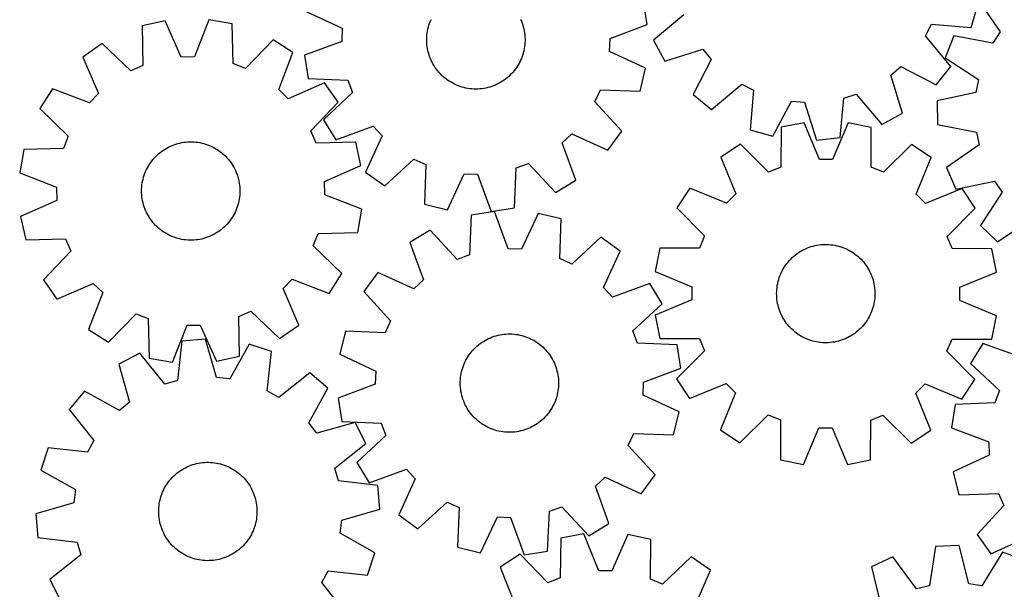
# Model space of a CAD drawing. Header units: millimetres. Extents: x 7 to 1243, y 7 to 1303.
# Tile 3 of 20: x 7 to 487, y 509 to 787. Entities that reach past the tile are written whole.
import ezdxf

# ---------------------------------------------------------------- set-up
doc = ezdxf.new("R2010")
doc.units = ezdxf.units.MM
doc.layers.add('CUT', color=7, linetype='CONTINUOUS', true_color=0x000000)

msp = doc.modelspace()

# ---------------------------------------------------------------- linework, layer by layer
at = {"layer": 'CUT'}
for p, q in [((313.061535, 784.827626), (311.244437, 796.219887)), ((471.230037, 783.327169), (474.461543, 794.401592)), ((474.480716, 797.186962), (485.385071, 781.170175)), ((146.549361, 791.187987), (164.126675, 783.034434)), ((330.946655, 789.612481), (316.142806, 777.110942)), ((77.703396, 786.662642), (66.440016, 784.168303)), ((66.440016, 784.168303), (66.79149, 764.795154)), ((85.564229, 768.952483), (77.703396, 786.662642)), ((99.081622, 787.124244), (91.992559, 769.091285)), ((110.442171, 785.118404), (99.081622, 787.124244)), ((110.927249, 765.74814), (110.442171, 785.118404)), ((206.231936, 783.598025), (206.507123, 784.537689)), ((206.507123, 784.537689), (206.820409, 785.465346)), ((206.820409, 785.465346), (207.171271, 786.379452)), ((207.171271, 786.379452), (207.559127, 787.278486)), ((251.221452, 787.309417), (251.610581, 786.410933)), ((251.610581, 786.410933), (251.962739, 785.497324)), ((251.962739, 785.497324), (252.277339, 784.570112)), ((252.277339, 784.570112), (252.553857, 783.63084)), ((252.553857, 783.63084), (252.791833, 782.68107)), ((294.913454, 778.038696), (313.061535, 784.827626)), ((448.951537, 779.252712), (451.922213, 784.955148)), ((451.922213, 784.955148), (471.230037, 783.327169)), ((164.126675, 783.034434), (163.881251, 776.609291)), ((205.44125, 778.774904), (205.520366, 779.750832)), ((205.520366, 779.750832), (205.639224, 780.722721)), ((205.639224, 780.722721), (205.797625, 781.688953)), ((205.797625, 781.688953), (205.995305, 782.64792)), ((205.995305, 782.64792), (206.231936, 783.598025)), ((252.791833, 782.68107), (252.990872, 781.722384)), ((252.990872, 781.722384), (253.150641, 780.756377)), ((253.150641, 780.756377), (253.270876, 779.784658)), ((253.270876, 779.784658), (253.351375, 778.808843)), ((461.35068, 764.362995), (448.951537, 779.252712)), ((462.817352, 779.264698), (458.532204, 768.553817)), ((481.877953, 775.781036), (462.817352, 779.264698)), ((485.385071, 781.170175), (481.877953, 775.781036)), ((46.865758, 775.560745), (37.414293, 768.945967)), ((60.905605, 762.206903), (46.865758, 775.560745)), ((130.369723, 777.363776), (116.919369, 763.416361)), ((140.0979, 771.163127), (130.369723, 777.363776)), ((163.881251, 776.609291), (145.733169, 769.820361)), ((205.402005, 777.796561), (205.44125, 778.774904)), ((205.402699, 776.817431), (205.402005, 777.796561)), ((205.443329, 775.839145), (205.402699, 776.817431)), ((205.523829, 774.86333), (205.443329, 775.839145)), ((205.644063, 773.89161), (205.523829, 774.86333)), ((253.274338, 774.897156), (253.155481, 773.925267)), ((253.353455, 775.873084), (253.274338, 774.897156)), ((253.351375, 778.808843), (253.392006, 777.830556)), ((253.392699, 776.851427), (253.353455, 775.873084)), ((253.392006, 777.830556), (253.392699, 776.851427)), ((294.668029, 771.613554), (294.913454, 778.038696)), ((316.142806, 777.110942), (321.688586, 766.995123)), ((133.133375, 753.081705), (140.0979, 771.163127)), ((145.733169, 769.820361), (147.550268, 758.4281)), ((205.803833, 772.925603), (205.644063, 773.89161)), ((206.002872, 771.966917), (205.803833, 772.925603)), ((206.240848, 771.017148), (206.002872, 771.966917)), ((206.517366, 770.077875), (206.240848, 771.017148)), ((206.831966, 769.150663), (206.517366, 770.077875)), ((252.287582, 770.110299), (251.974296, 769.182642)), ((252.562769, 771.049962), (252.287582, 770.110299)), ((252.7994, 772.000068), (252.562769, 771.049962)), ((252.99708, 772.959035), (252.7994, 772.000068)), ((253.155481, 773.925267), (252.99708, 772.959035)), ((312.245344, 763.46), (294.668029, 771.613554)), ((321.688586, 766.995123), (340.189837, 772.752389)), ((340.189837, 772.752389), (344.321373, 767.825615)), ((37.414293, 768.945967), (45.152797, 751.182015)), ((66.79149, 764.795154), (60.905605, 762.206903)), ((91.992559, 769.091285), (85.564229, 768.952483)), ((116.919369, 763.416361), (110.927249, 765.74814)), ((207.184123, 768.237055), (206.831966, 769.150663)), ((207.573253, 767.338571), (207.184123, 768.237055)), ((207.998706, 766.456707), (207.573253, 767.338571)), ((208.459775, 765.59293), (207.998706, 766.456707)), ((208.955693, 764.748678), (208.459775, 765.59293)), ((209.485634, 763.925357), (208.955693, 764.748678)), ((249.856808, 764.777652), (249.328034, 763.953581)), ((250.351529, 765.622606), (249.856808, 764.777652)), ((250.811374, 766.487035), (250.351529, 765.622606)), ((251.235577, 767.369501), (250.811374, 766.487035)), ((251.623433, 768.268535), (251.235577, 767.369501)), ((251.974296, 769.182642), (251.623433, 768.268535)), ((344.321373, 767.825615), (335.428532, 750.610512)), ((458.532204, 768.553817), (474.735873, 757.929151)), ((210.048716, 763.124337), (209.485634, 763.925357)), ((210.644002, 762.34695), (210.048716, 763.124337)), ((211.270501, 761.594491), (210.644002, 762.34695)), ((211.92717, 760.868213), (211.270501, 761.594491)), ((212.612917, 760.169323), (211.92717, 760.868213)), ((213.3266, 759.498986), (212.612917, 760.169323)), ((246.206076, 760.19312), (245.493343, 759.521773)), ((246.890831, 760.892981), (246.206076, 760.19312)), ((247.546471, 761.620189), (246.890831, 760.892981)), ((248.171903, 762.373535), (247.546471, 761.620189)), ((248.766087, 763.151764), (248.171903, 762.373535)), ((249.328034, 763.953581), (248.766087, 763.151764)), ((309.564494, 752.239549), (312.245344, 763.46)), ((431.985282, 760.129511), (436.912056, 764.261047)), ((437.742549, 741.62826), (431.985282, 760.129511)), ((436.912056, 764.261047), (454.12716, 755.368206)), ((454.12716, 755.368206), (461.35068, 764.362995)), ((155.54099, 756.372841), (137.777038, 748.634337)), ((147.550268, 758.4281), (166.909819, 757.621746)), ((162.155768, 746.921376), (155.54099, 756.372841)), ((166.909819, 757.621746), (169.141872, 751.591768)), ((214.067031, 758.858317), (213.3266, 759.498986)), ((214.832977, 758.248382), (214.067031, 758.858317)), ((215.623165, 757.670196), (214.832977, 758.248382)), ((216.436279, 757.124722), (215.623165, 757.670196)), ((217.270964, 756.612868), (216.436279, 757.124722)), ((218.125834, 756.135486), (217.270964, 756.612868)), ((218.999463, 755.69337), (218.125834, 756.135486)), ((219.890399, 755.287255), (218.999463, 755.69337)), ((220.797158, 754.917819), (219.890399, 755.287255)), ((221.718231, 754.585676), (220.797158, 754.917819)), ((238.029283, 754.930026), (237.108681, 754.596578)), ((238.935518, 755.300747), (238.029283, 754.930026)), ((239.825877, 755.708123), (238.935518, 755.300747)), ((240.698879, 756.151477), (239.825877, 755.708123)), ((241.553071, 756.63007), (240.698879, 756.151477)), ((242.387031, 757.143106), (241.553071, 756.63007)), ((243.199371, 757.689731), (242.387031, 757.143106)), ((243.988739, 758.269035), (243.199371, 757.689731)), ((244.753821, 758.880055), (243.988739, 758.269035)), ((245.493343, 759.521773), (244.753821, 758.880055)), ((344.423321, 743.386992), (359.313038, 755.786134)), ((359.313038, 755.786134), (365.015474, 752.815459)), ((474.735873, 757.929151), (473.558053, 751.60812)), ((22.624007, 753.502877), (16.423359, 743.7747)), ((40.705429, 746.538352), (22.624007, 753.502877)), ((45.152797, 751.182015), (40.705429, 746.538352)), ((137.777038, 748.634337), (133.133375, 753.081705)), ((169.141872, 751.591768), (154.973242, 738.374645)), ((222.652085, 754.291378), (221.718231, 754.585676)), ((223.597167, 754.035416), (222.652085, 754.291378)), ((224.551902, 753.818216), (223.597167, 754.035416)), ((225.514702, 753.640138), (224.551902, 753.818216)), ((226.483964, 753.50148), (225.514702, 753.640138)), ((227.458075, 753.402472), (226.483964, 753.50148)), ((228.435414, 753.343279), (227.458075, 753.402472)), ((229.414354, 753.324), (228.435414, 753.343279)), ((230.393266, 753.344666), (229.414354, 753.324)), ((231.37052, 753.405244), (230.393266, 753.344666)), ((232.34449, 753.505631), (231.37052, 753.405244)), ((233.313554, 753.645663), (232.34449, 753.505631)), ((234.276101, 753.825104), (233.313554, 753.645663)), ((235.230527, 754.043657), (234.276101, 753.825104)), ((236.175245, 754.300958), (235.230527, 754.043657)), ((237.108681, 754.596578), (236.175245, 754.300958)), ((287.514304, 747.070228), (290.199843, 752.912366)), ((290.199843, 752.912366), (309.564494, 752.239549)), ((335.428532, 750.610512), (344.423321, 743.386992)), ((365.015474, 752.815459), (363.387495, 733.507634)), ((408.992375, 748.954682), (415.125191, 750.886329)), ((415.125191, 750.886329), (427.62673, 736.08248)), ((473.558053, 751.60812), (454.615214, 747.532428)), ((148.801926, 732.881529), (162.155768, 746.921376)), ((300.633395, 732.81078), (287.514304, 747.070228)), ((374.461918, 730.276129), (383.473276, 747.429491)), ((383.473276, 747.429491), (389.878468, 746.867173)), ((389.878468, 746.867173), (395.763197, 728.406068)), ((407.231273, 729.658544), (408.992375, 748.954682)), ((454.615214, 747.532428), (454.75513, 735.997009)), ((16.423359, 743.7747), (30.370773, 730.324346)), ((427.62673, 736.08248), (437.742549, 741.62826)), ((154.973242, 738.374645), (161.011652, 728.544941)), ((389.711215, 736.900355), (378.392386, 734.671098)), ((397.154155, 719.010552), (389.711215, 736.900355)), ((411.094385, 736.859999), (403.583972, 718.998417)), ((422.404719, 734.588035), (411.094385, 736.859999)), ((454.75513, 735.997009), (473.791252, 732.381973)), ((151.390177, 726.995644), (148.801926, 732.881529)), ((161.011652, 728.544941), (179.206123, 735.208546)), ((179.206123, 735.208546), (183.575843, 730.491743)), ((271.5128, 727.132764), (276.229603, 731.502485)), ((276.229603, 731.502485), (293.862733, 723.470352)), ((293.862733, 723.470352), (300.633395, 732.81078)), ((363.387495, 733.507634), (374.461918, 730.276129)), ((378.392386, 734.671098), (378.289, 715.295038)), ((422.434968, 715.211722), (422.404719, 734.588035)), ((473.791252, 732.381973), (475.122042, 726.09137)), ((30.370773, 730.324346), (28.038994, 724.332226)), ((81.135959, 725.822275), (82.050071, 726.173123)), ((82.050071, 726.173123), (82.977733, 726.486395)), ((82.977733, 726.486395), (83.9174, 726.761568)), ((83.9174, 726.761568), (84.86751, 726.998184)), ((84.86751, 726.998184), (85.82648, 727.19585)), ((85.82648, 727.19585), (86.792714, 727.354236)), ((86.792714, 727.354236), (87.764605, 727.473078)), ((87.764605, 727.473078), (88.740534, 727.55218)), ((88.740534, 727.55218), (89.718878, 727.59141)), ((89.718878, 727.59141), (90.698007, 727.590701)), ((90.698007, 727.590701), (91.676293, 727.550056)), ((91.676293, 727.550056), (92.652107, 727.469542)), ((92.652107, 727.469542), (93.623825, 727.349292)), ((93.623825, 727.349292), (94.589829, 727.189508)), ((94.589829, 727.189508), (95.548512, 726.990455)), ((95.548512, 726.990455), (96.498278, 726.752464)), ((96.498278, 726.752464), (97.437546, 726.475931)), ((97.437546, 726.475931), (98.364753, 726.161317)), ((98.364753, 726.161317), (99.278356, 725.809146)), ((170.763326, 727.347119), (151.390177, 726.995644)), ((173.257665, 716.083738), (170.763326, 727.347119)), ((183.575843, 730.491743), (175.543711, 712.858613)), ((278.176405, 708.938293), (271.5128, 727.132764)), ((358.621469, 726.525397), (349.017334, 720.134305)), ((372.34398, 712.845665), (358.621469, 726.525397)), ((395.763197, 728.406068), (407.231273, 729.658544)), ((442.144749, 726.367766), (428.3707, 712.739926)), ((451.724692, 719.940467), (442.144749, 726.367766)), ((475.122042, 726.09137), (459.180841, 715.07681)), ((8.66873, 723.847148), (6.66289, 712.486599)), ((28.038994, 724.332226), (8.66873, 723.847148)), ((73.760332, 721.089785), (74.487551, 721.745414)), ((74.487551, 721.745414), (75.240906, 722.370835)), ((75.240906, 722.370835), (76.019144, 722.965007)), ((76.019144, 722.965007), (76.82097, 723.526941)), ((76.82097, 723.526941), (77.645049, 724.055702)), ((77.645049, 724.055702), (78.49001, 724.550411)), ((78.49001, 724.550411), (79.354446, 725.010242)), ((79.354446, 725.010242), (80.236919, 725.434432)), ((80.236919, 725.434432), (81.135959, 725.822275)), ((99.278356, 725.809146), (100.176834, 725.420003)), ((100.176834, 725.420003), (101.058692, 724.994536)), ((101.058692, 724.994536), (101.922462, 724.533454)), ((101.922462, 724.533454), (102.766706, 724.037523)), ((102.766706, 724.037523), (103.590019, 723.50757)), ((103.590019, 723.50757), (104.391031, 722.944475)), ((104.391031, 722.944475), (105.168408, 722.349178)), ((105.168408, 722.349178), (105.920858, 721.722667)), ((105.920858, 721.722667), (106.647126, 721.065987)), ((69.49734, 715.75209), (70.010389, 716.586042)), ((70.010389, 716.586042), (70.557026, 717.398374)), ((70.557026, 717.398374), (71.136343, 718.187733)), ((71.136343, 718.187733), (71.747374, 718.952805)), ((71.747374, 718.952805), (72.389103, 719.692318)), ((72.389103, 719.692318), (73.060462, 720.40504)), ((73.060462, 720.40504), (73.760332, 721.089785)), ((106.647126, 721.065987), (107.346005, 720.380229)), ((107.346005, 720.380229), (108.016332, 719.666536)), ((108.016332, 719.666536), (108.65699, 718.926096)), ((108.65699, 718.926096), (109.266913, 718.16014)), ((109.266913, 718.16014), (109.845086, 717.369943)), ((109.845086, 717.369943), (110.390548, 716.556821)), ((110.390548, 716.556821), (110.902389, 715.722127)), ((184.884139, 706.087951), (199.143587, 719.207042)), ((199.143587, 719.207042), (204.985724, 716.521503)), ((204.985724, 716.521503), (204.312908, 697.156852)), ((249.0996, 714.83646), (255.129578, 717.068513)), ((255.129578, 717.068513), (268.346701, 702.899883)), ((349.017334, 720.134305), (356.336715, 702.193595)), ((403.583972, 718.998417), (397.154155, 719.010552)), ((444.337644, 702.027512), (451.724692, 719.940467)), ((6.66289, 712.486599), (24.695849, 705.397536)), ((67.463781, 711.307731), (67.797243, 712.228328)), ((67.797243, 712.228328), (68.167977, 713.134557)), ((68.167977, 713.134557), (68.575367, 714.02491)), ((68.575367, 714.02491), (69.018734, 714.897906)), ((69.018734, 714.897906), (69.49734, 715.75209)), ((110.902389, 715.722127), (111.379758, 714.867251)), ((111.379758, 714.867251), (111.821861, 713.993615)), ((111.821861, 713.993615), (112.227962, 713.102673)), ((112.227962, 713.102673), (112.597384, 712.195908)), ((112.597384, 712.195908), (112.929514, 711.27483)), ((155.547506, 708.222905), (173.257665, 716.083738)), ((175.543711, 712.858613), (184.884139, 706.087951)), ((215.533359, 694.476002), (223.686912, 712.053317)), ((223.686912, 712.053317), (230.112055, 711.807892)), ((230.112055, 711.807892), (236.900985, 693.659811)), ((248.293246, 695.476909), (249.0996, 714.83646)), ((378.289, 715.295038), (372.34398, 712.845665)), ((428.3707, 712.739926), (422.434968, 715.211722)), ((459.180841, 715.07681), (463.72452, 704.473016)), ((66.372761, 706.543556), (66.512807, 707.512619)), ((66.512807, 707.512619), (66.692263, 708.475162)), ((66.692263, 708.475162), (66.910831, 709.429586)), ((66.910831, 709.429586), (67.168146, 710.374299)), ((67.168146, 710.374299), (67.463781, 711.307731)), ((112.929514, 711.27483), (113.223797, 710.340971)), ((113.223797, 710.340971), (113.479745, 709.395886)), ((113.479745, 709.395886), (113.696931, 708.441147)), ((113.696931, 708.441147), (113.874994, 707.478345)), ((113.874994, 707.478345), (114.013637, 706.509081)), ((155.686308, 701.794575), (155.547506, 708.222905)), ((268.346701, 702.899883), (278.176405, 708.938293)), ((463.72452, 704.473016), (482.695017, 708.417967)), ((482.695017, 708.417967), (486.331817, 703.115479)), ((24.695849, 705.397536), (24.834651, 698.969206)), ((66.191085, 703.613423), (66.211766, 704.592334)), ((66.210349, 702.634483), (66.191085, 703.613423)), ((66.269527, 701.657143), (66.210349, 702.634483)), ((66.211766, 704.592334), (66.272358, 705.569588)), ((66.272358, 705.569588), (66.372761, 706.543556)), ((114.013637, 706.509081), (114.11263, 705.534968)), ((114.170391, 702.599777), (114.109799, 701.622523)), ((114.11263, 705.534968), (114.171808, 704.557628)), ((114.191072, 703.578688), (114.170391, 702.599777)), ((114.171808, 704.557628), (114.191072, 703.578688)), ((333.868613, 705.042656), (327.441315, 695.462713)), ((351.781568, 697.655609), (333.868613, 705.042656)), ((356.336715, 702.193595), (351.781568, 697.655609)), ((448.87563, 697.472365), (444.337644, 702.027512)), ((466.81634, 704.791746), (448.87563, 697.472365)), ((473.207433, 695.187612), (466.81634, 704.791746)), ((486.331817, 703.115479), (475.819156, 686.83892)), ((24.834651, 698.969206), (7.124492, 691.108373)), ((66.36852, 700.68303), (66.269527, 701.657143)), ((66.507164, 699.713766), (66.36852, 700.68303)), ((66.685226, 698.750964), (66.507164, 699.713766)), ((66.902412, 697.796225), (66.685226, 698.750964)), ((67.15836, 696.85114), (66.902412, 697.796225)), ((113.471326, 697.762526), (113.214011, 696.817812)), ((113.689894, 698.716949), (113.471326, 697.762526)), ((113.86935, 699.679492), (113.689894, 698.716949)), ((114.009396, 700.648555), (113.86935, 699.679492)), ((114.109799, 701.622523), (114.009396, 700.648555)), ((173.719267, 694.705512), (155.686308, 701.794575)), ((204.312908, 697.156852), (215.533359, 694.476002)), ((67.452644, 695.917281), (67.15836, 696.85114)), ((67.784773, 694.996203), (67.452644, 695.917281)), ((68.154195, 694.089438), (67.784773, 694.996203)), ((68.560296, 693.198496), (68.154195, 694.089438)), ((69.002399, 692.32486), (68.560296, 693.198496)), ((69.479768, 691.469984), (69.002399, 692.32486)), ((111.363423, 692.294205), (110.884817, 691.440021)), ((111.80679, 693.167201), (111.363423, 692.294205)), ((112.21418, 694.057554), (111.80679, 693.167201)), ((112.584914, 694.963783), (112.21418, 694.057554)), ((112.918376, 695.88438), (112.584914, 694.963783)), ((113.214011, 696.817812), (112.918376, 695.88438)), ((171.713427, 683.344963), (173.719267, 694.705512)), ((238.492775, 693.587828), (227.095645, 691.801523)), ((236.900985, 693.659811), (248.293246, 695.476909)), ((245.232636, 675.421466), (238.492775, 693.587828)), ((259.858118, 692.713894), (251.657092, 675.158679)), ((271.071282, 690.002732), (259.858118, 692.713894)), ((327.441315, 695.462713), (341.069154, 681.688665)), ((459.5277, 681.4651), (473.207433, 695.187612)), ((7.124492, 691.108373), (9.618831, 679.844992)), ((69.991609, 690.63529), (69.479768, 691.469984)), ((70.537071, 689.822168), (69.991609, 690.63529)), ((71.115244, 689.031971), (70.537071, 689.822168)), ((71.725168, 688.266015), (71.115244, 689.031971)), ((72.365826, 687.525575), (71.725168, 688.266015)), ((73.036152, 686.811882), (72.365826, 687.525575)), ((107.993054, 687.499793), (107.321695, 686.787071)), ((108.634783, 688.239306), (107.993054, 687.499793)), ((109.245814, 689.004378), (108.634783, 688.239306)), ((109.825131, 689.793737), (109.245814, 689.004378)), ((110.371768, 690.606069), (109.825131, 689.793737)), ((110.884817, 691.440021), (110.371768, 690.606069)), ((227.095645, 691.801523), (226.236975, 672.444222)), ((270.346136, 670.639969), (271.071282, 690.002732)), ((484.074865, 678.781082), (500.091652, 689.685437)), ((73.735031, 686.126124), (73.036152, 686.811882)), ((74.461299, 685.469444), (73.735031, 686.126124)), ((75.213749, 684.842933), (74.461299, 685.469444)), ((75.991126, 684.247636), (75.213749, 684.842933)), ((76.792138, 683.684541), (75.991126, 684.247636)), ((77.615451, 683.154588), (76.792138, 683.684541)), ((78.459695, 682.658657), (77.615451, 683.154588)), ((102.737108, 683.136409), (101.892147, 682.6417)), ((103.561187, 683.66517), (102.737108, 683.136409)), ((104.363013, 684.227104), (103.561187, 683.66517)), ((105.141251, 684.821276), (104.363013, 684.227104)), ((105.894606, 685.446697), (105.141251, 684.821276)), ((106.621825, 686.102326), (105.894606, 685.446697)), ((107.321695, 686.787071), (106.621825, 686.102326)), ((150.011384, 676.867765), (152.343163, 682.859885)), ((152.343163, 682.859885), (171.713427, 683.344963)), ((207.022202, 684.43277), (197.176216, 678.420947)), ((220.200987, 670.228474), (207.022202, 684.43277)), ((475.819156, 686.83892), (484.074865, 678.781082)), ((9.618831, 679.844992), (28.99198, 680.196467)), ((28.99198, 680.196467), (31.580231, 674.310582)), ((79.323465, 682.197575), (78.459695, 682.658657)), ((80.205323, 681.772108), (79.323465, 682.197575)), ((81.103801, 681.382965), (80.205323, 681.772108)), ((82.017404, 681.030794), (81.103801, 681.382965)), ((82.944611, 680.71618), (82.017404, 681.030794)), ((83.883879, 680.439647), (82.944611, 680.71618)), ((84.833645, 680.201656), (83.883879, 680.439647)), ((85.792328, 680.002603), (84.833645, 680.201656)), ((86.758332, 679.842819), (85.792328, 680.002603)), ((87.73005, 679.722569), (86.758332, 679.842819)), ((88.705864, 679.642055), (87.73005, 679.722569)), ((89.68415, 679.60141), (88.705864, 679.642055)), ((90.663279, 679.600701), (89.68415, 679.60141)), ((91.641623, 679.639931), (90.663279, 679.600701)), ((92.617552, 679.719033), (91.641623, 679.639931)), ((93.589443, 679.837875), (92.617552, 679.719033)), ((94.555677, 679.996261), (93.589443, 679.837875)), ((95.514647, 680.193927), (94.555677, 679.996261)), ((96.464757, 680.430543), (95.514647, 680.193927)), ((97.404424, 680.705716), (96.464757, 680.430543)), ((98.332086, 681.018988), (97.404424, 680.705716)), ((99.246198, 681.369836), (98.332086, 681.018988)), ((100.145238, 681.757679), (99.246198, 681.369836)), ((101.027711, 682.181869), (100.145238, 681.757679)), ((101.892147, 682.6417), (101.027711, 682.181869)), ((197.176216, 678.420947), (203.790627, 660.208534)), ((290.475845, 681.01916), (276.180995, 667.938652)), ((299.797941, 674.22328), (290.475845, 681.01916)), ((341.069154, 681.688665), (338.597358, 675.752933)), ((461.977073, 675.52008), (459.5277, 681.4651)), ((31.580231, 674.310582), (18.226389, 660.270735)), ((163.958799, 663.417411), (150.011384, 676.867765)), ((251.657092, 675.158679), (245.232636, 675.421466)), ((291.718185, 656.611921), (299.797941, 674.22328)), ((319.221046, 675.722683), (316.949082, 664.41235)), ((338.597358, 675.752933), (319.221046, 675.722683)), ((386.133272, 672.975977), (386.936822, 673.535442)), ((386.936822, 673.535442), (387.762524, 674.061666)), ((387.762524, 674.061666), (388.609003, 674.553772)), ((388.609003, 674.553772), (389.474849, 675.010943)), ((389.474849, 675.010943), (390.358623, 675.432416)), ((390.358623, 675.432416), (391.258852, 675.817491)), ((391.258852, 675.817491), (392.174039, 676.165526)), ((392.174039, 676.165526), (393.10266, 676.475943)), ((393.10266, 676.475943), (394.043169, 676.748224)), ((394.043169, 676.748224), (394.994002, 676.981916)), ((394.994002, 676.981916), (395.953575, 677.176631)), ((395.953575, 677.176631), (396.920293, 677.332044)), ((396.920293, 677.332044), (397.892544, 677.447897)), ((397.892544, 677.447897), (398.868712, 677.523996)), ((398.868712, 677.523996), (399.847172, 677.560216)), ((399.847172, 677.560216), (400.826295, 677.556495)), ((400.826295, 677.556495), (401.804451, 677.512841)), ((401.804451, 677.512841), (402.780012, 677.429325)), ((402.780012, 677.429325), (403.751355, 677.306087)), ((403.751355, 677.306087), (404.716864, 677.143332)), ((404.716864, 677.143332), (405.67493, 676.941331)), ((405.67493, 676.941331), (406.623959, 676.700419)), ((406.623959, 676.700419), (407.562372, 676.420999)), ((407.562372, 676.420999), (408.488607, 676.103534)), ((408.488607, 676.103534), (409.401123, 675.748554)), ((409.401123, 675.748554), (410.298399, 675.356649)), ((410.298399, 675.356649), (411.178944, 674.928472)), ((411.178944, 674.928472), (412.041292, 674.464734)), ((412.041292, 674.464734), (412.884006, 673.966209)), ((412.884006, 673.966209), (413.705685, 673.433726)), ((413.705685, 673.433726), (414.504961, 672.86817)), ((481.353134, 675.416694), (461.977073, 675.52008)), ((483.58239, 664.097866), (481.353134, 675.416694)), ((226.236975, 672.444222), (220.200987, 670.228474)), ((276.180995, 667.938652), (270.346136, 670.639969)), ((381.235798, 668.213745), (381.84918, 668.976935)), ((381.84918, 668.976935), (382.493181, 669.71447)), ((382.493181, 669.71447), (383.166728, 670.425123)), ((383.166728, 670.425123), (383.868702, 671.107712)), ((383.868702, 671.107712), (384.597934, 671.761101)), ((384.597934, 671.761101), (385.353209, 672.384201)), ((385.353209, 672.384201), (386.133272, 672.975977)), ((414.504961, 672.86817), (415.280504, 672.270484)), ((415.280504, 672.270484), (416.031022, 671.641662)), ((416.031022, 671.641662), (416.755267, 670.98275)), ((416.755267, 670.98275), (417.452033, 670.294846)), ((417.452033, 670.294846), (418.120161, 669.579095)), ((418.120161, 669.579095), (418.758539, 668.836687)), ((418.758539, 668.836687), (419.366103, 668.068858)), ((181.450673, 663.931333), (174.654793, 654.609236)), ((199.062032, 655.851577), (181.450673, 663.931333)), ((316.949082, 664.41235), (334.810664, 656.901936)), ((378.251902, 663.169725), (378.662029, 664.05882)), ((378.662029, 664.05882), (379.108079, 664.930448)), ((379.108079, 664.930448), (379.58931, 665.783156)), ((379.58931, 665.783156), (380.104922, 666.615526)), ((380.104922, 666.615526), (380.654056, 667.426172)), ((380.654056, 667.426172), (381.235798, 668.213745)), ((419.366103, 668.068858), (419.941843, 667.276887)), ((419.941843, 667.276887), (420.4848, 666.462091)), ((420.4848, 666.462091), (420.994072, 665.625827)), ((420.994072, 665.625827), (421.468809, 664.769486)), ((421.468809, 664.769486), (421.908222, 663.894494)), ((421.908222, 663.894494), (422.31158, 663.002307)), ((465.692587, 656.654925), (483.58239, 664.097866)), ((18.226389, 660.270735), (24.841167, 650.81927)), ((135.22936, 656.010096), (139.676728, 660.653759)), ((139.676728, 660.653759), (157.75815, 653.689234)), ((157.75815, 653.689234), (163.958799, 663.417411)), ((203.790627, 660.208534), (199.062032, 655.851577)), ((376.761863, 658.514891), (376.983365, 659.468638)), ((376.983365, 659.468638), (377.243585, 660.412555)), ((377.243585, 660.412555), (377.54209, 661.345074)), ((377.54209, 661.345074), (377.878382, 662.26464)), ((377.878382, 662.26464), (378.251902, 663.169725)), ((422.31158, 663.002307), (422.678212, 662.09441)), ((422.678212, 662.09441), (423.007506, 661.172314)), ((423.007506, 661.172314), (423.298915, 660.237555)), ((423.298915, 660.237555), (423.551955, 659.291687)), ((423.551955, 659.291687), (423.766203, 658.336285)), ((24.841167, 650.81927), (42.605119, 658.557774)), ((47.248782, 654.110406), (40.284257, 636.028984)), ((42.605119, 658.557774), (47.248782, 654.110406)), ((142.967864, 638.246144), (135.22936, 656.010096)), ((174.654793, 654.609236), (187.735301, 640.314386)), ((296.075142, 651.883326), (291.718185, 656.611921)), ((314.287555, 658.497737), (296.075142, 651.883326)), ((320.299379, 648.651751), (314.287555, 658.497737)), ((334.810664, 656.901936), (334.798529, 650.47212)), ((376.245731, 653.654717), (376.269423, 654.63356)), ((376.269423, 654.63356), (376.333022, 655.610622)), ((376.333022, 655.610622), (376.43642, 656.584277)), ((376.43642, 656.584277), (376.579446, 657.552904)), ((376.579446, 657.552904), (376.761863, 658.514891)), ((423.766203, 658.336285), (423.941303, 657.372939)), ((423.941303, 657.372939), (424.076964, 656.403253)), ((424.076964, 656.403253), (424.17296, 655.42884)), ((424.17296, 655.42884), (424.229132, 654.451323)), ((424.229132, 654.451323), (424.245385, 653.472328)), ((465.680452, 650.225109), (465.692587, 656.654925)), ((334.798529, 650.47212), (316.908726, 643.029179)), ((376.261984, 652.675722), (376.245731, 653.654717)), ((376.318155, 651.698205), (376.261984, 652.675722)), ((376.414151, 650.723792), (376.318155, 651.698205)), ((376.549813, 649.754106), (376.414151, 650.723792)), ((376.724913, 648.79076), (376.549813, 649.754106)), ((423.911669, 649.574141), (423.729253, 648.612153)), ((424.054696, 650.542768), (423.911669, 649.574141)), ((424.158094, 651.516423), (424.054696, 650.542768)), ((424.221692, 652.493485), (424.158094, 651.516423)), ((424.245385, 653.472328), (424.221692, 652.493485)), ((483.542034, 642.714695), (465.680452, 650.225109)), ((113.590667, 642.396957), (119.476552, 644.985208)), ((119.476552, 644.985208), (133.516399, 631.631366)), ((306.095082, 635.472966), (320.299379, 648.651751)), ((376.939161, 647.835358), (376.724913, 648.79076)), ((377.1922, 646.88949), (376.939161, 647.835358)), ((377.48361, 645.954731), (377.1922, 646.88949)), ((377.812904, 645.032635), (377.48361, 645.954731)), ((378.179535, 644.124738), (377.812904, 645.032635)), ((422.612734, 644.862405), (422.239213, 643.95732)), ((422.949026, 645.781971), (422.612734, 644.862405)), ((423.247531, 646.71449), (422.949026, 645.781971)), ((423.507751, 647.658407), (423.247531, 646.71449)), ((423.729253, 648.612153), (423.507751, 647.658407)), ((50.012434, 629.828335), (63.462788, 643.77575)), ((63.462788, 643.77575), (69.454908, 641.443971)), ((69.454908, 641.443971), (69.939987, 622.073707)), ((113.942142, 623.023808), (113.590667, 642.396957)), ((187.735301, 640.314386), (185.033984, 634.479528)), ((316.908726, 643.029179), (319.137982, 631.710351)), ((378.582893, 643.232551), (378.179535, 644.124738)), ((379.022307, 642.357559), (378.582893, 643.232551)), ((379.497044, 641.501218), (379.022307, 642.357559)), ((380.006315, 640.664954), (379.497044, 641.501218)), ((380.549273, 639.850158), (380.006315, 640.664954)), ((381.125013, 639.058187), (380.549273, 639.850158)), ((419.83706, 639.700873), (419.255318, 638.9133)), ((420.386193, 640.511519), (419.83706, 639.700873)), ((420.901805, 641.343889), (420.386193, 640.511519)), ((421.383037, 642.196597), (420.901805, 641.343889)), ((421.829087, 643.068225), (421.383037, 642.196597)), ((422.239213, 643.95732), (421.829087, 643.068225)), ((481.27007, 631.404362), (483.542034, 642.714695)), ((40.284257, 636.028984), (50.012434, 629.828335)), ((81.300536, 620.067867), (88.389598, 638.100826)), ((88.389598, 638.100826), (94.817928, 638.239628)), ((94.817928, 638.239628), (102.678761, 620.529469)), ((133.516399, 631.631366), (142.967864, 638.246144)), ((165.671221, 635.204674), (162.960059, 623.991509)), ((185.033984, 634.479528), (165.671221, 635.204674)), ((308.310831, 629.436978), (306.095082, 635.472966)), ((381.732577, 638.290358), (381.125013, 639.058187)), ((382.370954, 637.54795), (381.732577, 638.290358)), ((383.039082, 636.832199), (382.370954, 637.54795)), ((383.735848, 636.144295), (383.039082, 636.832199)), ((384.460094, 635.485383), (383.735848, 636.144295)), ((385.210612, 634.856561), (384.460094, 635.485383)), ((385.986155, 634.258875), (385.210612, 634.856561)), ((415.137906, 634.742844), (414.357844, 634.151068)), ((415.893182, 635.365944), (415.137906, 634.742844)), ((416.622413, 636.019333), (415.893182, 635.365944)), ((417.324387, 636.701922), (416.622413, 636.019333)), ((417.997935, 637.412575), (417.324387, 636.701922)), ((418.641936, 638.15011), (417.997935, 637.412575)), ((419.255318, 638.9133), (418.641936, 638.15011)), ((85.910848, 630.340147), (83.634144, 611.09803)), ((97.408327, 631.285368), (85.910848, 630.340147)), ((102.797056, 612.673436), (97.408327, 631.285368)), ((232.222734, 629.714376), (233.042059, 630.250475)), ((233.042059, 630.250475), (233.882568, 630.752708)), ((233.882568, 630.752708), (234.742864, 631.22024)), ((234.742864, 631.22024), (235.621514, 631.652294)), ((235.621514, 631.652294), (236.517055, 632.048148)), ((236.517055, 632.048148), (237.427997, 632.407146)), ((237.427997, 632.407146), (238.352825, 632.728688)), ((238.352825, 632.728688), (239.289998, 633.012241)), ((239.289998, 633.012241), (240.237956, 633.257331)), ((240.237956, 633.257331), (241.195123, 633.463552)), ((241.195123, 633.463552), (242.159905, 633.63056)), ((242.159905, 633.63056), (243.130695, 633.758076)), ((243.130695, 633.758076), (244.10588, 633.84589)), ((244.10588, 633.84589), (245.083834, 633.893853)), ((245.083834, 633.893853), (246.062931, 633.901888)), ((246.062931, 633.901888), (247.04154, 633.86998)), ((247.04154, 633.86998), (248.018034, 633.798182)), ((248.018034, 633.798182), (248.990787, 633.686614)), ((248.990787, 633.686614), (249.958179, 633.535462)), ((249.958179, 633.535462), (250.918602, 633.344978)), ((250.918602, 633.344978), (251.870455, 633.115477)), ((251.870455, 633.115477), (252.812155, 632.847343)), ((252.812155, 632.847343), (253.742135, 632.541021)), ((253.742135, 632.541021), (254.658846, 632.197021)), ((254.658846, 632.197021), (255.560763, 631.815917)), ((255.560763, 631.815917), (256.446385, 631.398341)), ((256.446385, 631.398341), (257.314237, 630.94499)), ((257.314237, 630.94499), (258.162876, 630.456618)), ((258.162876, 630.456618), (258.990888, 629.934038)), ((258.990888, 629.934038), (259.796897, 629.378118)), ((319.137982, 631.710351), (338.514043, 631.606965)), ((338.514043, 631.606965), (340.963416, 625.661945)), ((386.785431, 633.693319), (385.986155, 634.258875)), ((387.60711, 633.160836), (386.785431, 633.693319)), ((388.449824, 632.66231), (387.60711, 633.160836)), ((389.312171, 632.198573), (388.449824, 632.66231)), ((390.192716, 631.770396), (389.312171, 632.198573)), ((391.089993, 631.378491), (390.192716, 631.770396)), ((392.002508, 631.023511), (391.089993, 631.378491)), ((392.928743, 630.706046), (392.002508, 631.023511)), ((393.867157, 630.426626), (392.928743, 630.706046)), ((394.816186, 630.185714), (393.867157, 630.426626)), ((395.774252, 629.983713), (394.816186, 630.185714)), ((396.73976, 629.820958), (395.774252, 629.983713)), ((397.711103, 629.69772), (396.73976, 629.820958)), ((403.570823, 629.795001), (402.598571, 629.679148)), ((404.53754, 629.950414), (403.570823, 629.795001)), ((405.497114, 630.145129), (404.53754, 629.950414)), ((406.447947, 630.378821), (405.497114, 630.145129)), ((407.388456, 630.651102), (406.447947, 630.378821)), ((408.317077, 630.961519), (407.388456, 630.651102)), ((409.232264, 631.309554), (408.317077, 630.961519)), ((410.132493, 631.694629), (409.232264, 631.309554)), ((411.016266, 632.116102), (410.132493, 631.694629)), ((411.882113, 632.573273), (411.016266, 632.116102)), ((412.728591, 633.065379), (411.882113, 632.573273)), ((413.554293, 633.591603), (412.728591, 633.065379)), ((414.357844, 634.151068), (413.554293, 633.591603)), ((459.421962, 625.43838), (461.893757, 631.374112)), ((461.893757, 631.374112), (481.27007, 631.404362)), ((118.651951, 628.8461), (109.184912, 611.93996)), ((129.635957, 625.319476), (118.651951, 628.8461)), ((127.492016, 606.062116), (129.635957, 625.319476)), ((226.586009, 624.32462), (227.190184, 625.095118)), ((227.190184, 625.095118), (227.825284, 625.840332)), ((227.825284, 625.840332), (228.490252, 626.55902)), ((228.490252, 626.55902), (229.183981, 627.249987)), ((229.183981, 627.249987), (229.905315, 627.912083)), ((229.905315, 627.912083), (230.653056, 628.544206)), ((230.653056, 628.544206), (231.425957, 629.145304)), ((231.425957, 629.145304), (232.222734, 629.714376)), ((259.796897, 629.378118), (260.579559, 628.789786)), ((260.579559, 628.789786), (261.337572, 628.170019)), ((261.337572, 628.170019), (262.069676, 627.51985)), ((262.069676, 627.51985), (262.77465, 626.840361)), ((262.77465, 626.840361), (263.451323, 626.132682)), ((263.451323, 626.132682), (264.098567, 625.397991)), ((264.098567, 625.397991), (264.715306, 624.637512)), ((327.668132, 628.578308), (308.310831, 629.436978)), ((340.963416, 625.661945), (327.283683, 611.939433)), ((329.454436, 617.181178), (327.668132, 628.578308)), ((398.686665, 629.614204), (397.711103, 629.69772)), ((399.664821, 629.57055), (398.686665, 629.614204)), ((400.643944, 629.566829), (399.664821, 629.57055)), ((401.622403, 629.603049), (400.643944, 629.566829)), ((402.598571, 629.679148), (401.622403, 629.603049)), ((473.049801, 611.664332), (459.421962, 625.43838)), ((476.893005, 629.306391), (470.863266, 619.471366)), ((495.093346, 622.658834), (476.893005, 629.306391)), ((65.350831, 624.464153), (55.090266, 619.190987)), ((77.451846, 609.331147), (65.350831, 624.464153)), ((69.939987, 622.073707), (81.300536, 620.067867)), ((102.678761, 620.529469), (113.942142, 623.023808)), ((162.960059, 623.991509), (180.515274, 615.790483)), ((224.062307, 620.139095), (224.497861, 621.016015)), ((224.497861, 621.016015), (224.968821, 621.874439)), ((224.968821, 621.874439), (225.474402, 622.712939)), ((225.474402, 622.712939), (226.013764, 623.530119)), ((226.013764, 623.530119), (226.586009, 624.32462)), ((264.715306, 624.637512), (265.300512, 623.85251)), ((265.300512, 623.85251), (265.853212, 623.044291)), ((265.853212, 623.044291), (266.372486, 622.214201)), ((266.372486, 622.214201), (266.85747, 621.363621)), ((266.85747, 621.363621), (267.307357, 620.493968)), ((267.307357, 620.493968), (267.721397, 619.606688)), ((55.090266, 619.190987), (60.350505, 600.542333)), ((180.515274, 615.790483), (180.252487, 609.366028)), ((222.228835, 614.572754), (222.438871, 615.52909)), ((222.438871, 615.52909), (222.68774, 616.476064)), ((222.68774, 616.476064), (222.975028, 617.412099)), ((222.975028, 617.412099), (223.300257, 618.335636)), ((223.300257, 618.335636), (223.662884, 619.24514)), ((223.662884, 619.24514), (224.062307, 620.139095)), ((267.721397, 619.606688), (268.098901, 618.703258)), ((268.098901, 618.703258), (268.439242, 617.785182)), ((268.439242, 617.785182), (268.741853, 616.853988)), ((268.741853, 616.853988), (269.006229, 615.911226)), ((269.006229, 615.911226), (269.231932, 614.958465)), ((311.288075, 610.441317), (329.454436, 617.181178)), ((470.863266, 619.471366), (485.043546, 606.266743)), ((83.634144, 611.09803), (77.451846, 609.331147)), ((109.184912, 611.93996), (102.797056, 612.673436)), ((148.32904, 614.936304), (133.112936, 602.939946)), ((157.127358, 607.474731), (148.32904, 614.936304)), ((221.771089, 609.706733), (221.783028, 610.68579)), ((221.783028, 610.68579), (221.834892, 611.663545)), ((221.834892, 611.663545), (221.926593, 612.638371)), ((221.926593, 612.638371), (222.057981, 613.608646)), ((222.057981, 613.608646), (222.228835, 614.572754)), ((269.231932, 614.958465), (269.418585, 613.997291)), ((269.418585, 613.997291), (269.565878, 613.029303)), ((269.565878, 613.029303), (269.673565, 612.056113)), ((269.673565, 612.056113), (269.741468, 611.079341)), ((269.741468, 611.079341), (269.769473, 610.100612)), ((327.283683, 611.939433), (333.674775, 602.335299)), ((466.622503, 602.084389), (473.049801, 611.664332)), ((38.343932, 605.894299), (30.882359, 597.095981)), ((55.314963, 596.544083), (38.343932, 605.894299)), ((133.112936, 602.939946), (127.492016, 606.062116)), ((147.777142, 590.5037), (157.127358, 607.474731)), ((180.252487, 609.366028), (162.086125, 602.626167)), ((221.799094, 608.728004), (221.771089, 609.706733)), ((221.866996, 607.751231), (221.799094, 608.728004)), ((221.974684, 606.778041), (221.866996, 607.751231)), ((222.121977, 605.810054), (221.974684, 606.778041)), ((222.30863, 604.84888), (222.121977, 605.810054)), ((269.482581, 606.198699), (269.311727, 605.234591)), ((269.613968, 607.168973), (269.482581, 606.198699)), ((269.70567, 608.1438), (269.613968, 607.168973)), ((269.757533, 609.121555), (269.70567, 608.1438)), ((269.769473, 610.100612), (269.757533, 609.121555)), ((311.025287, 604.016861), (311.288075, 610.441317)), ((333.674775, 602.335299), (351.615485, 609.65468)), ((351.615485, 609.65468), (356.153472, 605.099532)), ((444.1544, 604.93345), (448.709548, 609.471436)), ((448.709548, 609.471436), (466.622503, 602.084389)), ((485.043546, 606.266743), (482.816812, 600.234799)), ((162.086125, 602.626167), (163.87243, 591.229036)), ((222.534332, 603.896119), (222.30863, 604.84888)), ((222.798709, 602.953357), (222.534332, 603.896119)), ((223.101319, 602.022163), (222.798709, 602.953357)), ((223.44166, 601.104087), (223.101319, 602.022163)), ((223.819165, 600.200657), (223.44166, 601.104087)), ((268.240305, 601.471708), (267.877677, 600.562205)), ((268.565533, 602.395246), (268.240305, 601.471708)), ((268.852821, 603.331281), (268.565533, 602.395246)), ((269.10169, 604.278254), (268.852821, 603.331281)), ((269.311727, 605.234591), (269.10169, 604.278254)), ((328.580503, 595.815835), (311.025287, 604.016861)), ((356.153472, 605.099532), (348.766424, 587.186578)), ((451.473782, 586.99274), (444.1544, 604.93345)), ((30.882359, 597.095981), (42.878717, 581.879878)), ((60.350505, 600.542333), (55.314963, 596.544083)), ((224.233205, 599.313377), (223.819165, 600.200657)), ((224.683091, 598.443723), (224.233205, 599.313377)), ((225.168075, 597.593144), (224.683091, 598.443723)), ((225.687349, 596.763054), (225.168075, 597.593144)), ((226.240049, 595.954835), (225.687349, 596.763054)), ((265.526797, 596.277225), (264.954552, 595.482725)), ((266.066159, 597.094406), (265.526797, 596.277225)), ((266.571741, 597.932906), (266.066159, 597.094406)), ((267.042701, 598.79133), (266.571741, 597.932906)), ((267.478254, 599.668249), (267.042701, 598.79133)), ((267.877677, 600.562205), (267.478254, 599.668249)), ((463.45798, 599.411373), (461.650929, 588.017513)), ((482.816812, 600.234799), (463.45798, 599.411373)), ((226.825256, 595.169832), (226.240049, 595.954835)), ((227.441994, 594.409353), (226.825256, 595.169832)), ((228.089239, 593.674663), (227.441994, 594.409353)), ((228.765911, 592.966984), (228.089239, 593.674663)), ((229.470886, 592.287494), (228.765911, 592.966984)), ((230.202989, 591.637325), (229.470886, 592.287494)), ((230.961003, 591.017559), (230.202989, 591.637325)), ((261.635246, 591.895261), (260.887506, 591.263138)), ((262.356581, 592.557357), (261.635246, 591.895261)), ((263.050309, 593.248325), (262.356581, 592.557357)), ((263.715277, 593.967013), (263.050309, 593.248325)), ((264.350377, 594.712227), (263.715277, 593.967013)), ((264.954552, 595.482725), (264.350377, 594.712227)), ((325.86934, 584.602671), (328.580503, 595.815835)), ((358.346367, 580.759279), (372.120416, 594.387119)), ((372.120416, 594.387119), (378.056148, 591.915323)), ((378.056148, 591.915323), (378.086397, 572.53901)), ((422.09873, 572.455947), (422.202116, 591.832007)), ((422.202116, 591.832007), (428.147135, 594.28138)), ((428.147135, 594.28138), (441.869647, 580.601647)), ((151.775392, 585.468158), (147.777142, 590.5037)), ((170.424046, 590.728397), (151.775392, 585.468158)), ((163.87243, 591.229036), (183.229731, 590.370367)), ((175.697212, 580.467832), (170.424046, 590.728397)), ((183.229731, 590.370367), (185.445479, 584.334379)), ((231.743665, 590.429226), (230.961003, 591.017559)), ((232.549673, 589.873307), (231.743665, 590.429226)), ((233.377685, 589.350726), (232.549673, 589.873307)), ((234.226324, 588.862354), (233.377685, 589.350726)), ((235.094177, 588.409003), (234.226324, 588.862354)), ((235.979798, 587.991428), (235.094177, 588.409003)), ((236.881716, 587.610323), (235.979798, 587.991428)), ((237.798427, 587.266324), (236.881716, 587.610323)), ((238.728406, 586.960002), (237.798427, 587.266324)), ((239.670107, 586.691868), (238.728406, 586.960002)), ((240.62196, 586.462367), (239.670107, 586.691868)), ((251.302605, 586.550013), (250.345438, 586.343793)), ((252.250564, 586.795104), (251.302605, 586.550013)), ((253.187737, 587.078657), (252.250564, 586.795104)), ((254.112564, 587.400199), (253.187737, 587.078657)), ((255.023506, 587.759196), (254.112564, 587.400199)), ((255.919048, 588.155051), (255.023506, 587.759196)), ((256.797697, 588.587104), (255.919048, 588.155051)), ((257.657993, 589.054637), (256.797697, 588.587104)), ((258.498503, 589.55687), (257.657993, 589.054637)), ((259.317828, 590.092969), (258.498503, 589.55687)), ((260.114604, 590.662041), (259.317828, 590.092969)), ((260.887506, 591.263138), (260.114604, 590.662041)), ((348.766424, 587.186578), (358.346367, 580.759279)), ((389.396731, 570.267046), (396.907144, 588.128628)), ((396.907144, 588.128628), (403.336961, 588.116493)), ((403.336961, 588.116493), (410.779901, 570.22669)), ((441.869647, 580.601647), (451.473782, 586.99274)), ((461.650929, 588.017513), (479.80499, 581.24459)), ((42.878717, 581.879878), (39.756547, 576.258957)), ((185.445479, 584.334379), (171.241183, 571.155594)), ((241.582382, 586.271882), (240.62196, 586.462367)), ((242.549774, 586.12073), (241.582382, 586.271882)), ((243.522527, 586.009162), (242.549774, 586.12073)), ((244.499021, 585.937365), (243.522527, 586.009162)), ((245.477631, 585.905457), (244.499021, 585.937365)), ((246.456728, 585.913491), (245.477631, 585.905457)), ((247.434682, 585.961455), (246.456728, 585.913491)), ((248.409866, 586.049268), (247.434682, 585.961455)), ((249.380657, 586.176785), (248.409866, 586.049268)), ((250.345438, 586.343793), (249.380657, 586.176785)), ((303.80526, 579.492958), (306.506577, 585.327817)), ((306.506577, 585.327817), (325.86934, 584.602671)), ((20.499187, 578.402898), (16.972562, 567.418892)), ((39.756547, 576.258957), (20.499187, 578.402898)), ((160.564206, 568.366817), (175.697212, 580.467832)), ((316.885768, 565.198108), (303.80526, 579.492958)), ((479.80499, 581.24459), (480.056081, 574.819667)), ((378.086397, 572.53901), (389.396731, 570.267046)), ((410.779901, 570.22669), (422.09873, 572.455947)), ((480.056081, 574.819667), (462.485964, 566.650615)), ((16.972562, 567.418892), (33.878703, 557.951853)), ((85.018786, 567.131122), (85.839204, 567.665547)), ((85.839204, 567.665547), (86.680737, 568.166063)), ((86.680737, 568.166063), (87.541985, 568.631838)), ((87.541985, 568.631838), (88.421515, 569.062097)), ((88.421515, 569.062097), (89.317863, 569.456122)), ((89.317863, 569.456122), (90.229536, 569.813259)), ((90.229536, 569.813259), (91.155018, 570.132913)), ((91.155018, 570.132913), (92.092768, 570.414552)), ((92.092768, 570.414552), (93.041225, 570.657707)), ((93.041225, 570.657707), (93.998811, 570.861973)), ((93.998811, 570.861973), (94.963931, 571.027011)), ((94.963931, 571.027011), (95.93498, 571.152545)), ((95.93498, 571.152545), (96.910342, 571.238367)), ((96.910342, 571.238367), (97.888392, 571.284335)), ((97.888392, 571.284335), (98.867503, 571.29037)), ((98.867503, 571.29037), (99.846046, 571.256464)), ((99.846046, 571.256464), (100.822391, 571.182673)), ((100.822391, 571.182673), (101.794914, 571.06912)), ((101.794914, 571.06912), (102.761996, 570.915993)), ((102.761996, 570.915993), (103.722027, 570.723548)), ((103.722027, 570.723548), (104.67341, 570.492105)), ((104.67341, 570.492105), (105.61456, 570.222048)), ((105.61456, 570.222048), (106.543913, 569.913829)), ((106.543913, 569.913829), (107.45992, 569.567958)), ((107.45992, 569.567958), (108.361057, 569.185013)), ((108.361057, 569.185013), (109.245824, 568.765631)), ((109.245824, 568.765631), (110.11275, 568.310509)), ((110.11275, 568.310509), (110.960389, 567.820405)), ((110.960389, 567.820405), (111.787333, 567.296135)), ((111.787333, 567.296135), (112.592205, 566.738572)), ((162.331089, 562.184519), (160.564206, 568.366817)), ((171.241183, 571.155594), (177.253006, 561.309608)), ((177.253006, 561.309608), (195.465419, 567.924019)), ((195.465419, 567.924019), (199.822376, 563.195424)), ((79.37107, 561.752884), (79.976817, 562.522148)), ((79.976817, 562.522148), (80.613437, 563.266063)), ((80.613437, 563.266063), (81.27987, 563.983392)), ((81.27987, 563.983392), (81.975008, 564.672942)), ((81.975008, 564.672942), (82.697693, 565.333564)), ((82.697693, 565.333564), (83.446722, 565.964159)), ((83.446722, 565.964159), (84.22085, 566.563678)), ((84.22085, 566.563678), (85.018786, 567.131122)), ((112.592205, 566.738572), (113.373664, 566.148643)), ((113.373664, 566.148643), (114.130411, 565.52733)), ((114.130411, 565.52733), (114.861186, 564.875668)), ((114.861186, 564.875668), (115.564772, 564.194741)), ((115.564772, 564.194741), (116.239998, 563.485682)), ((116.239998, 563.485682), (116.885741, 562.749671)), ((116.885741, 562.749671), (117.500926, 561.987935)), ((199.822376, 563.195424), (191.74262, 545.584065)), ((287.749934, 559.598811), (292.478529, 563.955768)), ((292.478529, 563.955768), (310.089888, 555.876012)), ((310.089888, 555.876012), (316.885768, 565.198108)), ((462.485964, 566.650615), (465.176707, 555.432533)), ((33.878703, 557.951853), (33.145227, 551.563997)), ((76.838828, 557.572521), (77.276171, 558.448549)), ((77.276171, 558.448549), (77.748883, 559.30601)), ((77.748883, 559.30601), (78.256175, 560.143476)), ((78.256175, 560.143476), (78.797204, 560.959554)), ((78.797204, 560.959554), (79.37107, 561.752884)), ((117.500926, 561.987935), (118.084528, 561.201739)), ((118.084528, 561.201739), (118.635577, 560.392394)), ((118.635577, 560.392394), (119.153156, 559.561245)), ((119.153156, 559.561245), (119.636402, 558.709677)), ((119.636402, 558.709677), (120.084512, 557.839107)), ((120.084512, 557.839107), (120.49674, 556.950984)), ((181.573206, 559.907815), (162.331089, 562.184519)), ((182.518427, 548.410336), (181.573206, 559.907815)), ((294.364345, 541.386398), (287.749934, 559.598811)), ((74.993996, 552.009934), (75.205984, 552.96584)), ((75.205984, 552.96584), (75.456786, 553.912303)), ((75.456786, 553.912303), (75.745985, 554.84775)), ((75.745985, 554.84775), (76.073098, 555.770621)), ((76.073098, 555.770621), (76.437581, 556.679382)), ((76.437581, 556.679382), (76.838828, 557.572521)), ((120.49674, 556.950984), (120.872399, 556.046785)), ((120.872399, 556.046785), (121.210865, 555.128016)), ((121.210865, 555.128016), (121.511574, 554.196206)), ((121.511574, 554.196206), (121.774025, 553.252907)), ((121.774025, 553.252907), (121.997783, 552.299687)), ((465.176707, 555.432533), (484.540758, 556.122427)), ((484.540758, 556.122427), (487.231448, 550.28266)), ((33.145227, 551.563997), (14.533295, 546.175268)), ((74.526317, 547.144858), (74.540255, 548.123888)), ((74.540255, 548.123888), (74.594115, 549.101536)), ((74.594115, 549.101536), (74.687806, 550.076172)), ((74.687806, 550.076172), (74.821174, 551.046177)), ((74.821174, 551.046177), (74.993996, 552.009934)), ((121.997783, 552.299687), (122.182473, 551.338134)), ((122.182473, 551.338134), (122.327789, 550.369847)), ((122.327789, 550.369847), (122.43349, 549.39644)), ((122.43349, 549.39644), (122.499398, 548.419531)), ((122.499398, 548.419531), (122.525405, 547.440746)), ((163.906495, 543.021607), (182.518427, 548.410336)), ((201.064717, 538.788185), (215.359567, 551.868693)), ((215.359567, 551.868693), (221.194425, 549.167376)), ((221.194425, 549.167376), (220.469279, 529.804613)), ((265.303586, 547.363122), (271.339574, 549.578871)), ((271.339574, 549.578871), (284.518359, 535.374574)), ((487.231448, 550.28266), (474.124937, 536.011648)), ((14.533295, 546.175268), (15.478516, 534.677789)), ((74.552324, 546.166073), (74.526317, 547.144858)), ((74.618232, 545.189164), (74.552324, 546.166073)), ((74.723933, 544.215757), (74.618232, 545.189164)), ((74.869249, 543.24747), (74.723933, 544.215757)), ((75.053939, 542.285917), (74.869249, 543.24747)), ((122.230548, 543.539427), (122.057726, 542.57567)), ((122.363916, 544.509432), (122.230548, 543.539427)), ((122.457607, 545.484068), (122.363916, 544.509432)), ((122.511467, 546.461716), (122.457607, 545.484068)), ((122.525405, 547.440746), (122.511467, 546.461716)), ((191.74262, 545.584065), (201.064717, 538.788185)), ((231.682444, 527.09345), (239.88347, 544.648666)), ((239.88347, 544.648666), (246.307925, 544.385878)), ((246.307925, 544.385878), (253.047786, 526.219517)), ((264.444917, 528.005821), (265.303586, 547.363122)), ((75.277696, 541.332697), (75.053939, 542.285917)), ((75.540148, 540.389398), (75.277696, 541.332697)), ((75.840857, 539.457588), (75.540148, 540.389398)), ((76.179322, 538.538819), (75.840857, 539.457588)), ((76.554982, 537.63462), (76.179322, 538.538819)), ((120.978624, 538.814983), (120.614141, 537.906222)), ((121.305737, 539.737855), (120.978624, 538.814983)), ((121.594936, 540.673301), (121.305737, 539.737855)), ((121.845738, 541.619764), (121.594936, 540.673301)), ((122.057726, 542.57567), (121.845738, 541.619764)), ((163.173019, 536.633751), (163.906495, 543.021607)), ((284.518359, 535.374574), (294.364345, 541.386398)), ((15.478516, 534.677789), (34.720633, 532.401085)), ((76.96721, 536.746497), (76.554982, 537.63462)), ((77.41532, 535.875927), (76.96721, 536.746497)), ((77.898566, 535.024359), (77.41532, 535.875927)), ((78.416145, 534.19321), (77.898566, 535.024359)), ((78.967194, 533.383865), (78.416145, 534.19321)), ((118.795547, 534.442128), (118.254518, 533.62605)), ((119.302839, 535.279594), (118.795547, 534.442128)), ((119.77555, 536.137055), (119.302839, 535.279594)), ((120.212894, 537.013083), (119.77555, 536.137055)), ((120.614141, 537.906222), (120.212894, 537.013083)), ((180.079159, 527.166712), (163.173019, 536.633751)), ((270.809553, 534.304386), (270.473528, 514.930963)), ((282.154332, 536.397577), (270.809553, 534.304386)), ((289.381935, 518.419697), (282.154332, 536.397577)), ((303.535477, 536.100478), (295.811142, 518.330361)), ((314.817716, 533.692876), (303.535477, 536.100478)), ((314.615313, 514.317596), (314.817716, 533.692876)), ((474.124937, 536.011648), (480.903834, 526.677194)), ((480.903834, 526.677194), (498.529873, 534.724874)), ((34.720633, 532.401085), (36.487516, 526.218787)), ((79.550796, 532.597669), (78.967194, 533.383865)), ((80.165981, 531.835933), (79.550796, 532.597669)), ((80.811724, 531.099922), (80.165981, 531.835933)), ((81.48695, 530.390863), (80.811724, 531.099922)), ((82.190536, 529.709936), (81.48695, 530.390863)), ((82.921311, 529.058274), (82.190536, 529.709936)), ((83.678058, 528.436961), (82.921311, 529.058274)), ((114.354029, 529.25204), (113.604999, 528.621445)), ((115.076714, 529.912662), (114.354029, 529.25204)), ((115.771851, 530.602212), (115.076714, 529.912662)), ((116.438285, 531.319541), (115.771851, 530.602212)), ((117.074905, 532.063456), (116.438285, 531.319541)), ((117.680652, 532.83272), (117.074905, 532.063456)), ((118.254518, 533.62605), (117.680652, 532.83272)), ((220.469279, 529.804613), (231.682444, 527.09345)), ((453.802248, 530.237336), (450.803354, 511.094477)), ((465.327145, 530.749405), (453.802248, 530.237336)), ((470.011964, 511.947946), (465.327145, 530.749405)), ((36.487516, 526.218787), (21.35451, 514.117772)), ((84.459517, 527.847032), (83.678058, 528.436961)), ((85.264388, 527.289469), (84.459517, 527.847032)), ((86.091332, 526.765199), (85.264388, 527.289469)), ((86.938972, 526.275095), (86.091332, 526.765199)), ((87.805897, 525.819973), (86.938972, 526.275095)), ((88.690665, 525.400591), (87.805897, 525.819973)), ((89.591802, 525.017646), (88.690665, 525.400591)), ((90.507809, 524.671775), (89.591802, 525.017646)), ((91.437162, 524.363556), (90.507809, 524.671775)), ((92.378312, 524.093499), (91.437162, 524.363556)), ((93.329695, 523.862056), (92.378312, 524.093499)), ((104.958954, 524.171052), (104.010497, 523.927897)), ((105.896704, 524.452691), (104.958954, 524.171052)), ((106.822186, 524.772345), (105.896704, 524.452691)), ((107.733859, 525.129482), (106.822186, 524.772345)), ((108.630207, 525.523507), (107.733859, 525.129482)), ((109.509737, 525.953766), (108.630207, 525.523507)), ((110.370985, 526.419541), (109.509737, 525.953766)), ((111.212518, 526.920057), (110.370985, 526.419541)), ((112.032936, 527.454482), (111.212518, 526.920057)), ((112.830872, 528.021926), (112.032936, 527.454482)), ((113.604999, 528.621445), (112.830872, 528.021926)), ((176.552535, 516.182706), (180.079159, 527.166712)), ((250.942256, 526.39666), (241.262076, 520.121344)), ((264.499527, 512.553148), (250.942256, 526.39666)), ((253.047786, 526.219517), (264.444917, 528.005821)), ((334.457623, 525.236182), (320.520938, 511.774709)), ((343.959703, 518.694322), (334.457623, 525.236182)), ((433.035753, 525.138876), (422.584097, 520.255399)), ((444.558969, 509.561395), (433.035753, 525.138876)), ((486.463981, 527.512775), (476.367709, 510.974707)), ((497.307558, 523.575478), (486.463981, 527.512775)), ((94.289726, 523.669611), (93.329695, 523.862056)), ((95.256808, 523.516484), (94.289726, 523.669611)), ((96.229331, 523.402931), (95.256808, 523.516484)), ((97.205676, 523.32914), (96.229331, 523.402931)), ((98.184219, 523.295234), (97.205676, 523.32914)), ((99.16333, 523.301269), (98.184219, 523.295234)), ((100.14138, 523.347237), (99.16333, 523.301269)), ((101.116742, 523.433059), (100.14138, 523.347237)), ((102.087791, 523.558593), (101.116742, 523.433059)), ((103.052911, 523.723631), (102.087791, 523.558593)), ((104.010497, 523.927897), (103.052911, 523.723631)), ((241.262076, 520.121344), (248.365518, 502.094045)), ((422.584097, 520.255399), (427.139135, 501.422076)), ((154.173005, 512.705726), (157.295175, 518.326647)), ((157.295175, 518.326647), (176.552535, 516.182706)), ((270.473528, 514.930963), (264.499527, 512.553148)), ((295.811142, 518.330361), (289.381935, 518.419697)), ((336.358109, 500.871354), (343.959703, 518.694322)), ((21.35451, 514.117772), (26.627676, 503.857207)), ((166.169363, 497.489623), (154.173005, 512.705726)), ((320.520938, 511.774709), (314.615313, 514.317596)), ((450.803354, 511.094477), (444.558969, 509.561395)), ((476.367709, 510.974707), (470.011964, 511.947946))]:
    msp.add_line(p, q, dxfattribs=at)

doc.saveas('drawing.dxf')
